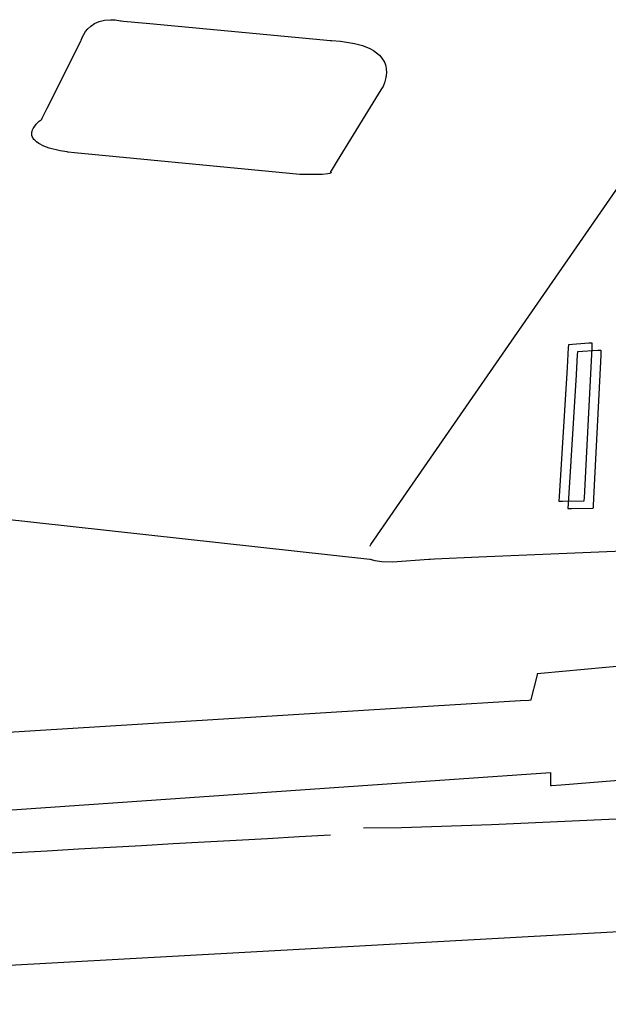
# Model space of a CAD drawing. Extents: x -3.49 to 3.52, y -1.52 to 1.45.
# Tile 11 of 32: x -0.44 to -0.09, y -0.39 to 0.2. Entities that reach past the tile are written whole.
import ezdxf

# ---------------------------------------------------------------- set-up
doc = ezdxf.new("R2010")
doc.units = 0

msp = doc.modelspace()

# ---------------------------------------------------------------- linework, layer by layer
at = {"layer": 'Layer 1', "color": 7, "linetype": 'CONTINUOUS'}
for p, q in [((-0.402176, 0.192613), (-0.399963, 0.194094)), ((-0.399963, 0.194094), (-0.397289, 0.195291)), ((-0.397289, 0.195291), (-0.394115, 0.196089)), ((-0.394115, 0.196089), (-0.390401, 0.196371)), ((-0.390401, 0.196371), (-0.387608, 0.196215)), ((-0.387608, 0.196215), (-0.384547, 0.195744)), ((-0.384547, 0.195744), (-0.384547, 0.195744)), ((-0.384547, 0.195744), (-0.384547, 0.195744)), ((-0.384547, 0.195744), (-0.384547, 0.195744)), ((-0.384547, 0.195744), (-0.384547, 0.195744)), ((-0.384547, 0.195744), (-0.384545, 0.195744)), ((-0.384545, 0.195744), (-0.384538, 0.195743)), ((-0.384538, 0.195743), (-0.384509, 0.19574)), ((-0.384509, 0.19574), (-0.384202, 0.195712)), ((-0.384202, 0.195712), (-0.382717, 0.195572)), ((-0.382717, 0.195572), (-0.367023, 0.194102)), ((-0.367023, 0.194102), (-0.263693, 0.184416)), ((-0.407182, 0.186167), (-0.406429, 0.187625)), ((-0.406429, 0.187625), (-0.40537, 0.189262)), ((-0.40537, 0.189262), (-0.403965, 0.190963)), ((-0.403965, 0.190963), (-0.402176, 0.192613)), ((-0.428136, 0.143722), (-0.408762, 0.182473)), ((-0.408762, 0.182473), (-0.408093, 0.18381)), ((-0.408093, 0.18381), (-0.407986, 0.184024)), ((-0.407986, 0.184024), (-0.407984, 0.184027)), ((-0.407984, 0.184029), (-0.407983, 0.184032)), ((-0.407984, 0.184028), (-0.407984, 0.184029)), ((-0.407984, 0.184027), (-0.407984, 0.184028)), ((-0.407984, 0.184028), (-0.407984, 0.184028)), ((-0.407984, 0.184028), (-0.407984, 0.184028)), ((-0.407984, 0.184028), (-0.407984, 0.184028)), ((-0.407984, 0.184028), (-0.407984, 0.184028)), ((-0.407984, 0.184028), (-0.407984, 0.184028)), ((-0.407984, 0.184028), (-0.407984, 0.184028)), ((-0.407984, 0.184028), (-0.407984, 0.184028)), ((-0.407983, 0.184032), (-0.407973, 0.184071)), ((-0.407973, 0.184071), (-0.40792, 0.184255)), ((-0.40792, 0.184255), (-0.407182, 0.186167)), ((-0.263693, 0.184416), (-0.259821, 0.184053)), ((-0.259821, 0.184053), (-0.259565, 0.184029)), ((-0.259565, 0.184029), (-0.259548, 0.184028)), ((-0.259548, 0.184028), (-0.259547, 0.184028)), ((-0.259547, 0.184028), (-0.259547, 0.184028)), ((-0.259547, 0.184028), (-0.259547, 0.184028)), ((-0.259547, 0.184028), (-0.259547, 0.184028)), ((-0.259547, 0.184028), (-0.259547, 0.184028)), ((-0.259547, 0.184028), (-0.259547, 0.184028)), ((-0.259547, 0.184028), (-0.259547, 0.184028)), ((-0.259547, 0.184028), (-0.259546, 0.184028)), ((-0.259546, 0.184028), (-0.259544, 0.184028)), ((-0.259544, 0.184028), (-0.259534, 0.184028)), ((-0.259534, 0.184028), (-0.259429, 0.184027)), ((-0.259429, 0.184027), (-0.258922, 0.184018)), ((-0.258922, 0.184018), (-0.253676, 0.183671)), ((-0.253676, 0.183671), (-0.245213, 0.182287)), ((-0.245213, 0.182287), (-0.24058, 0.180981)), ((-0.24058, 0.180981), (-0.236109, 0.179144)), ((-0.236109, 0.179144), (-0.234034, 0.177999)), ((-0.234034, 0.177999), (-0.232122, 0.176688)), ((-0.232122, 0.176688), (-0.23041, 0.175199)), ((-0.23041, 0.175199), (-0.228941, 0.173522)), ((-0.228941, 0.173522), (-0.227753, 0.171644)), ((-0.227753, 0.171644), (-0.227278, 0.170626)), ((-0.227278, 0.170626), (-0.226888, 0.169555)), ((-0.226888, 0.169555), (-0.226589, 0.168427)), ((-0.226286, 0.164697), (-0.22663, 0.161906)), ((-0.226589, 0.168427), (-0.226386, 0.167243)), ((-0.226386, 0.167243), (-0.226286, 0.164697)), ((-0.227457, 0.158859), (-0.228064, 0.157235)), ((-0.22663, 0.161906), (-0.227457, 0.158859)), ((-0.229561, 0.154624), (-0.255564, 0.112374)), ((-0.228436, 0.156452), (-0.229561, 0.154624)), ((-0.228328, 0.156628), (-0.228436, 0.156452)), ((-0.228302, 0.15667), (-0.228328, 0.156628)), ((-0.228296, 0.156679), (-0.228302, 0.15667)), ((-0.228064, 0.157235), (-0.228296, 0.156679)), ((-0.214291, -0.085198), (-0.046247, 0.157823)), ((-0.431078, 0.137836), (-0.428136, 0.143722)), ((-0.434684, 0.134113), (-0.432899, 0.135897)), ((-0.432899, 0.135897), (-0.431812, 0.136833)), ((-0.431812, 0.136833), (-0.431519, 0.137071)), ((-0.431519, 0.137071), (-0.431445, 0.137131)), ((-0.431445, 0.137131), (-0.431426, 0.137146)), ((-0.431426, 0.137146), (-0.431421, 0.13715)), ((-0.431421, 0.13715), (-0.431419, 0.137153)), ((-0.431421, 0.13715), (-0.431421, 0.13715)), ((-0.431421, 0.13715), (-0.431421, 0.13715)), ((-0.431421, 0.13715), (-0.431421, 0.13715)), ((-0.431421, 0.13715), (-0.431421, 0.13715)), ((-0.431421, 0.13715), (-0.431421, 0.13715)), ((-0.431419, 0.137153), (-0.431414, 0.137164)), ((-0.431414, 0.137164), (-0.431357, 0.137279)), ((-0.431357, 0.137279), (-0.431078, 0.137836)), ((-0.437325, 0.128732), (-0.437254, 0.129422)), ((-0.437254, 0.129422), (-0.437089, 0.130137)), ((-0.437089, 0.130137), (-0.436825, 0.130878)), ((-0.436825, 0.130878), (-0.436457, 0.131646)), ((-0.436457, 0.131646), (-0.43598, 0.132441)), ((-0.43598, 0.132441), (-0.434684, 0.134113)), ((-0.437306, 0.128068), (-0.437325, 0.128732)), ((-0.437202, 0.127429), (-0.437306, 0.128068)), ((-0.437017, 0.126814), (-0.437202, 0.127429)), ((-0.436757, 0.126223), (-0.437017, 0.126814)), ((-0.436425, 0.125657), (-0.436757, 0.126223)), ((-0.436027, 0.125113), (-0.436425, 0.125657)), ((-0.435566, 0.124592), (-0.436027, 0.125113)), ((-0.434478, 0.123618), (-0.435566, 0.124592)), ((-0.433197, 0.122731), (-0.434478, 0.123618)), ((-0.430207, 0.121203), (-0.433197, 0.122731)), ((-0.426891, 0.119985), (-0.430207, 0.121203)), ((-0.420469, 0.11837), (-0.426891, 0.119985)), ((-0.416303, 0.117681), (-0.420469, 0.11837)), ((-0.415892, 0.117629), (-0.416303, 0.117681)), ((-0.415806, 0.117619), (-0.415892, 0.117629)), ((-0.415798, 0.117618), (-0.415806, 0.117619)), ((-0.415796, 0.117618), (-0.415798, 0.117618)), ((-0.415795, 0.117618), (-0.415796, 0.117618)), ((-0.415791, 0.117618), (-0.415795, 0.117618)), ((-0.415795, 0.117618), (-0.415795, 0.117618)), ((-0.415795, 0.117618), (-0.415795, 0.117618)), ((-0.415795, 0.117618), (-0.415795, 0.117618)), ((-0.415795, 0.117618), (-0.415795, 0.117618)), ((-0.415795, 0.117618), (-0.415795, 0.117618)), ((-0.415795, 0.117618), (-0.415795, 0.117618)), ((-0.415766, 0.117615), (-0.415791, 0.117618)), ((-0.415651, 0.117604), (-0.415766, 0.117615)), ((-0.411815, 0.117231), (-0.415651, 0.117604)), ((-0.296216, 0.105994), (-0.411815, 0.117231)), ((-0.255564, 0.112374), (-0.259227, 0.106421)), ((-0.277744, 0.104199), (-0.296216, 0.105994)), ((-0.259546, 0.105903), (-0.259547, 0.105902)), ((-0.259547, 0.105902), (-0.259547, 0.105902)), ((-0.259547, 0.105902), (-0.259547, 0.105902)), ((-0.259547, 0.105902), (-0.259547, 0.105902)), ((-0.259547, 0.105902), (-0.259547, 0.105902)), ((-0.259547, 0.105902), (-0.259547, 0.105902)), ((-0.259547, 0.105902), (-0.259547, 0.105902)), ((-0.259547, 0.105902), (-0.259547, 0.105902)), ((-0.259547, 0.105902), (-0.259547, 0.105901)), ((-0.259547, 0.105901), (-0.259545, 0.1059)), ((-0.259541, 0.105912), (-0.259546, 0.105903)), ((-0.259545, 0.1059), (-0.259534, 0.105894)), ((-0.259515, 0.105954), (-0.259541, 0.105912)), ((-0.259534, 0.105894), (-0.25943, 0.105827)), ((-0.259227, 0.106421), (-0.259515, 0.105954)), ((-0.25943, 0.105827), (-0.259362, 0.10577)), ((-0.259362, 0.10577), (-0.259298, 0.105699)), ((-0.259298, 0.105699), (-0.259271, 0.105659)), ((-0.259271, 0.105659), (-0.25925, 0.105617)), ((-0.25925, 0.105617), (-0.259235, 0.105572)), ((-0.259232, 0.105475), (-0.259237, 0.105449)), ((-0.259235, 0.105572), (-0.259231, 0.105548)), ((-0.259229, 0.1055), (-0.259232, 0.105475)), ((-0.259231, 0.105548), (-0.259229, 0.105524)), ((-0.259229, 0.105524), (-0.259229, 0.1055)), ((-0.264565, 0.104248), (-0.277744, 0.104199)), ((-0.261066, 0.104668), (-0.264565, 0.104248)), ((-0.260097, 0.104905), (-0.261066, 0.104668)), ((-0.259769, 0.105025), (-0.260097, 0.104905)), ((-0.259529, 0.105144), (-0.259769, 0.105025)), ((-0.259439, 0.105202), (-0.259529, 0.105144)), ((-0.259368, 0.105259), (-0.259439, 0.105202)), ((-0.259312, 0.105315), (-0.259368, 0.105259)), ((-0.259272, 0.10537), (-0.259312, 0.105315)), ((-0.259257, 0.105397), (-0.259272, 0.10537)), ((-0.259246, 0.105423), (-0.259257, 0.105397)), ((-0.259237, 0.105449), (-0.259246, 0.105423)), ((-0.118083, 0.001418), (-0.118813, -0.010598)), ((-0.118009, 0.002631), (-0.118083, 0.001418)), ((-0.117992, 0.002915), (-0.118009, 0.002631)), ((-0.117989, 0.002973), (-0.117992, 0.002915)), ((-0.117988, 0.002979), (-0.117989, 0.002973)), ((-0.105858, 0.003831), (-0.117988, 0.00298)), ((-0.117988, 0.00298), (-0.117988, 0.00298)), ((-0.117988, 0.00298), (-0.117988, 0.00298)), ((-0.117988, 0.00298), (-0.117988, 0.00298)), ((-0.117988, 0.00298), (-0.117988, 0.00298)), ((-0.117988, 0.00298), (-0.117988, 0.00298)), ((-0.117988, 0.00298), (-0.117988, 0.002979)), ((-0.10785, -0.07619), (-0.103931, 0.00114)), ((-0.104026, 0.00396), (-0.105858, 0.003831)), ((-0.103841, 0.003973), (-0.104026, 0.00396)), ((-0.103931, 0.00114), (-0.103805, 0.003639)), ((-0.103797, 0.003976), (-0.103841, 0.003973)), ((-0.103805, 0.003639), (-0.103787, 0.003976)), ((-0.103789, 0.003976), (-0.103797, 0.003976)), ((-0.103788, 0.003976), (-0.103789, 0.003976)), ((-0.103787, 0.003976), (-0.103788, 0.003976)), ((-0.103787, 0.003976), (-0.103787, 0.003976)), ((-0.103787, 0.003976), (-0.103787, 0.003976)), ((-0.103787, 0.003976), (-0.103787, 0.003976)), ((-0.103787, 0.003976), (-0.103787, 0.003976)), ((-0.103787, 0.003976), (-0.103787, 0.003976)), ((-0.103787, 0.003976), (-0.103787, 0.003976)), ((-0.103787, 0.003976), (-0.103787, 0.003976)), ((-0.103787, 0.003976), (-0.103787, 0.003976)), ((-0.103787, 0.003976), (-0.103787, 0.003976)), ((-0.103787, 0.003976), (-0.103787, 0.003976)), ((-0.112697, -0.002908), (-0.113427, -0.014926)), ((-0.112624, -0.001696), (-0.112697, -0.002908)), ((-0.112606, -0.001411), (-0.112624, -0.001696)), ((-0.112603, -0.001354), (-0.112606, -0.001411)), ((-0.112602, -0.001348), (-0.112603, -0.001354)), ((-0.100469, -0.000496), (-0.112602, -0.001346)), ((-0.112602, -0.001346), (-0.112602, -0.001346)), ((-0.112602, -0.001346), (-0.112602, -0.001346)), ((-0.112602, -0.001346), (-0.112602, -0.001346)), ((-0.112602, -0.001346), (-0.112602, -0.001347)), ((-0.112602, -0.001347), (-0.112602, -0.001347)), ((-0.112602, -0.001347), (-0.112602, -0.001348)), ((-0.102463, -0.08052), (-0.098541, -0.003187)), ((-0.098636, -0.000367), (-0.100469, -0.000496)), ((-0.098451, -0.000354), (-0.098636, -0.000367)), ((-0.098541, -0.003187), (-0.098415, -0.000688)), ((-0.098408, -0.000351), (-0.098451, -0.000354)), ((-0.098415, -0.000688), (-0.098398, -0.00035)), ((-0.098399, -0.00035), (-0.098408, -0.000351)), ((-0.098398, -0.00035), (-0.098399, -0.00035)), ((-0.098398, -0.00035), (-0.098398, -0.00035)), ((-0.098398, -0.00035), (-0.098398, -0.00035)), ((-0.098398, -0.00035), (-0.098398, -0.00035)), ((-0.098398, -0.00035), (-0.098398, -0.00035)), ((-0.098398, -0.00035), (-0.098398, -0.00035)), ((-0.098398, -0.00035), (-0.098398, -0.00035)), ((-0.098398, -0.00035), (-0.098398, -0.00035)), ((-0.098398, -0.00035), (-0.098398, -0.00035)), ((-0.098398, -0.00035), (-0.098398, -0.00035)), ((-0.098398, -0.00035), (-0.098398, -0.00035)), ((-0.098398, -0.00035), (-0.098398, -0.00035)), ((-0.118813, -0.010598), (-0.123475, -0.087331)), ((-0.113427, -0.014926), (-0.118089, -0.091666)), ((-0.644884, -0.079561), (-0.23611, -0.124563)), ((-0.108464, -0.0883), (-0.10785, -0.07619)), ((-0.103078, -0.092631), (-0.102463, -0.08052)), ((-0.233683, -0.113241), (-0.214291, -0.085198)), ((-0.123475, -0.087331), (-0.123637, -0.090011)), ((-0.17131, -0.123315), (0.541228, -0.093315)), ((-0.123637, -0.090011), (-0.123646, -0.090145)), ((-0.123646, -0.090145), (-0.123646, -0.090146)), ((-0.123646, -0.090146), (-0.123646, -0.090146)), ((-0.123646, -0.090146), (-0.123646, -0.090146)), ((-0.123646, -0.090146), (-0.123646, -0.090146)), ((-0.123646, -0.090146), (-0.123646, -0.090146)), ((-0.123646, -0.090146), (-0.123646, -0.090146)), ((-0.123646, -0.090146), (-0.123646, -0.090146)), ((-0.123646, -0.090146), (-0.123646, -0.090146)), ((-0.123646, -0.090146), (-0.123645, -0.090146)), ((-0.123645, -0.090146), (-0.123635, -0.090145)), ((-0.123645, -0.090146), (-0.123645, -0.090146)), ((-0.123635, -0.090145), (-0.123589, -0.090145)), ((-0.123589, -0.090145), (-0.123392, -0.090141)), ((-0.123392, -0.090141), (-0.121444, -0.090106)), ((-0.121444, -0.090106), (-0.109, -0.089882)), ((-0.118089, -0.091666), (-0.118252, -0.094346)), ((-0.109, -0.089882), (-0.108565, -0.089874)), ((-0.108565, -0.089874), (-0.108543, -0.089874)), ((-0.108543, -0.089867), (-0.10854, -0.089809)), ((-0.108543, -0.089872), (-0.108543, -0.089867)), ((-0.108543, -0.089874), (-0.108543, -0.089872)), ((-0.108543, -0.089874), (-0.108543, -0.089874)), ((-0.108543, -0.089874), (-0.108543, -0.089874)), ((-0.108543, -0.089874), (-0.108543, -0.089874)), ((-0.108543, -0.089874), (-0.108543, -0.089874)), ((-0.108543, -0.089874), (-0.108543, -0.089874)), ((-0.108543, -0.089874), (-0.108543, -0.089874)), ((-0.108543, -0.089874), (-0.108543, -0.089874)), ((-0.108543, -0.089874), (-0.108543, -0.089874)), ((-0.10854, -0.089809), (-0.108525, -0.089522)), ((-0.108525, -0.089522), (-0.108464, -0.0883)), ((-0.10314, -0.093852), (-0.103078, -0.092631)), ((-0.118252, -0.094346), (-0.11826, -0.09448)), ((-0.11826, -0.09448), (-0.11826, -0.09448)), ((-0.11826, -0.09448), (-0.11826, -0.09448)), ((-0.11826, -0.09448), (-0.11826, -0.09448)), ((-0.11826, -0.09448), (-0.11826, -0.09448)), ((-0.11826, -0.09448), (-0.11826, -0.09448)), ((-0.11826, -0.09448), (-0.11826, -0.09448)), ((-0.11826, -0.09448), (-0.11826, -0.09448)), ((-0.11826, -0.09448), (-0.11826, -0.09448)), ((-0.11826, -0.09448), (-0.11826, -0.09448)), ((-0.11826, -0.09448), (-0.118259, -0.09448)), ((-0.118259, -0.09448), (-0.118249, -0.09448)), ((-0.118249, -0.09448), (-0.118203, -0.094479)), ((-0.118203, -0.094479), (-0.118007, -0.094476)), ((-0.118007, -0.094476), (-0.116058, -0.09444)), ((-0.116058, -0.09444), (-0.103614, -0.094213)), ((-0.103614, -0.094213), (-0.103179, -0.094205)), ((-0.103179, -0.094205), (-0.103158, -0.094205)), ((-0.103158, -0.094205), (-0.103157, -0.094205)), ((-0.103157, -0.094197), (-0.103154, -0.094139)), ((-0.103157, -0.094203), (-0.103157, -0.094197)), ((-0.103157, -0.094204), (-0.103157, -0.094203)), ((-0.103157, -0.094205), (-0.103157, -0.094204)), ((-0.103157, -0.094205), (-0.103157, -0.094205)), ((-0.103157, -0.094205), (-0.103157, -0.094205)), ((-0.103157, -0.094205), (-0.103157, -0.094205)), ((-0.103157, -0.094205), (-0.103157, -0.094205)), ((-0.103157, -0.094205), (-0.103157, -0.094205)), ((-0.103157, -0.094205), (-0.103157, -0.094205)), ((-0.103154, -0.094139), (-0.10314, -0.093852)), ((-0.23611, -0.116751), (-0.236108, -0.116748)), ((-0.23611, -0.116752), (-0.23611, -0.116751)), ((-0.23611, -0.116752), (-0.23611, -0.116752)), ((-0.23611, -0.116752), (-0.23611, -0.116752)), ((-0.23611, -0.116752), (-0.23611, -0.116752)), ((-0.23611, -0.116752), (-0.23611, -0.116752)), ((-0.236108, -0.116748), (-0.236099, -0.116736)), ((-0.236099, -0.116736), (-0.23601, -0.116608)), ((-0.23601, -0.116608), (-0.235571, -0.115972)), ((-0.235571, -0.115972), (-0.233683, -0.113241)), ((-0.23611, -0.124563), (-0.23611, -0.124563)), ((-0.23611, -0.124563), (-0.23611, -0.124563)), ((-0.23611, -0.124563), (-0.23611, -0.124563)), ((-0.23611, -0.124563), (-0.23611, -0.124563)), ((-0.23611, -0.124563), (-0.23611, -0.124563)), ((-0.23611, -0.124563), (-0.23611, -0.124563)), ((-0.23611, -0.124563), (-0.23611, -0.124563)), ((-0.23611, -0.124563), (-0.23611, -0.124563)), ((-0.23611, -0.124563), (-0.23611, -0.124563)), ((-0.23611, -0.124563), (-0.23611, -0.124563)), ((-0.23611, -0.124563), (-0.236108, -0.124564)), ((-0.236108, -0.124564), (-0.2361, -0.124568)), ((-0.2361, -0.124568), (-0.23607, -0.124582)), ((-0.23607, -0.124582), (-0.235946, -0.124635)), ((-0.235946, -0.124635), (-0.235429, -0.124826)), ((-0.235429, -0.124826), (-0.233181, -0.125409)), ((-0.233181, -0.125409), (-0.229055, -0.126002)), ((-0.229055, -0.126002), (-0.222744, -0.126297)), ((-0.222744, -0.126297), (-0.200953, -0.124563)), ((-0.200953, -0.124563), (-0.200953, -0.124563)), ((-0.200953, -0.124563), (-0.200953, -0.124563)), ((-0.200953, -0.124563), (-0.200953, -0.124563)), ((-0.200953, -0.124563), (-0.200953, -0.124563)), ((-0.200953, -0.124563), (-0.200953, -0.124563)), ((-0.200953, -0.124563), (-0.200952, -0.124563)), ((-0.200952, -0.124563), (-0.200949, -0.124563)), ((-0.200949, -0.124563), (-0.200938, -0.124562)), ((-0.200938, -0.124562), (-0.200822, -0.124558)), ((-0.200822, -0.124558), (-0.200247, -0.124533)), ((-0.200247, -0.124533), (-0.197755, -0.124428)), ((-0.197755, -0.124428), (-0.17131, -0.123315)), ((-0.136557, -0.19315), (-0.137048, -0.195112)), ((-0.136511, -0.192964), (-0.136557, -0.19315)), ((-0.136501, -0.192926), (-0.136511, -0.192964)), ((-0.1365, -0.192922), (-0.136501, -0.192926)), ((-0.136499, -0.192921), (-0.1365, -0.192921)), ((-0.1365, -0.192921), (-0.1365, -0.192921)), ((-0.1365, -0.192921), (-0.1365, -0.192921)), ((-0.1365, -0.192921), (-0.1365, -0.192921)), ((-0.1365, -0.192921), (-0.1365, -0.192921)), ((-0.1365, -0.192921), (-0.1365, -0.192921)), ((-0.1365, -0.192921), (-0.1365, -0.192921)), ((-0.1365, -0.192921), (-0.1365, -0.192922)), ((-0.1365, -0.192922), (-0.1365, -0.192922)), ((-0.136491, -0.19292), (-0.136499, -0.192921)), ((-0.136363, -0.192908), (-0.136491, -0.19292)), ((-0.134427, -0.192727), (-0.136363, -0.192908)), ((-0.082762, -0.187884), (-0.134427, -0.192727)), ((-0.137048, -0.195112), (-0.140276, -0.208029)), ((-0.146443, -0.208919), (-0.198187, -0.212108)), ((-0.141543, -0.208617), (-0.146443, -0.208919)), ((-0.140533, -0.208555), (-0.141543, -0.208617)), ((-0.140437, -0.208549), (-0.140533, -0.208555)), ((-0.140413, -0.208548), (-0.140437, -0.208549)), ((-0.140407, -0.208547), (-0.140413, -0.208548)), ((-0.140406, -0.208547), (-0.140407, -0.208547)), ((-0.140405, -0.208546), (-0.140406, -0.208547)), ((-0.140406, -0.208547), (-0.140406, -0.208547)), ((-0.140406, -0.208547), (-0.140406, -0.208547)), ((-0.140406, -0.208547), (-0.140406, -0.208547)), ((-0.140406, -0.208547), (-0.140406, -0.208547)), ((-0.140406, -0.208547), (-0.140406, -0.208547)), ((-0.140406, -0.208547), (-0.140406, -0.208547)), ((-0.140387, -0.208475), (-0.140405, -0.208546)), ((-0.140276, -0.208029), (-0.140387, -0.208475)), ((-0.198187, -0.212108), (-0.552516, -0.233941)), ((-0.521838, -0.278893), (-0.128685, -0.251516)), ((-0.128685, -0.251516), (-0.128685, -0.251516)), ((-0.128685, -0.251516), (-0.128685, -0.251516)), ((-0.128685, -0.251516), (-0.128685, -0.251516)), ((-0.128685, -0.251516), (-0.128685, -0.251516)), ((-0.128685, -0.251516), (-0.128685, -0.251516)), ((-0.128685, -0.251516), (-0.128685, -0.251516)), ((-0.128685, -0.251516), (-0.128685, -0.251516)), ((-0.128685, -0.251516), (-0.128685, -0.251519)), ((-0.128685, -0.251519), (-0.128685, -0.251532)), ((-0.128685, -0.251532), (-0.128685, -0.25159)), ((-0.128685, -0.25159), (-0.128685, -0.252187)), ((-0.128685, -0.252187), (-0.128685, -0.25736)), ((-0.128685, -0.25736), (-0.128685, -0.259181)), ((-0.122306, -0.258827), (-0.073185, -0.254947)), ((-0.128685, -0.259181), (-0.128685, -0.259321)), ((-0.128685, -0.259321), (-0.128685, -0.25933)), ((-0.128685, -0.25933), (-0.128685, -0.259331)), ((-0.128685, -0.259331), (-0.128685, -0.259331)), ((-0.128685, -0.259331), (-0.128685, -0.259331)), ((-0.128685, -0.259331), (-0.128685, -0.259331)), ((-0.128685, -0.259331), (-0.128685, -0.259331)), ((-0.128685, -0.259331), (-0.128685, -0.259331)), ((-0.128685, -0.259331), (-0.128685, -0.259331)), ((-0.128685, -0.259331), (-0.128685, -0.259331)), ((-0.128685, -0.259331), (-0.128685, -0.259331)), ((-0.128685, -0.259331), (-0.128685, -0.259331)), ((-0.128685, -0.259331), (-0.128685, -0.259331)), ((-0.128685, -0.259331), (-0.128684, -0.259331)), ((-0.128684, -0.259331), (-0.128682, -0.25933)), ((-0.128682, -0.25933), (-0.128656, -0.259328)), ((-0.128656, -0.259328), (-0.128527, -0.259318)), ((-0.128527, -0.259318), (-0.127975, -0.259275)), ((-0.127975, -0.259275), (-0.122306, -0.258827)), ((0.015884, -0.274473), (-0.163718, -0.2826)), ((1.002787, -0.286184), (-0.867981, -0.389469)), ((-0.217278, -0.284549), (-0.240016, -0.28472)), ((-0.163718, -0.2826), (-0.217278, -0.284549))]:
    msp.add_line(p, q, dxfattribs=at)
msp.add_arc((-101.190671, 1799.357053), 1802.473762, 273.171829, 273.210007, dxfattribs=at)

doc.saveas('drawing.dxf')
